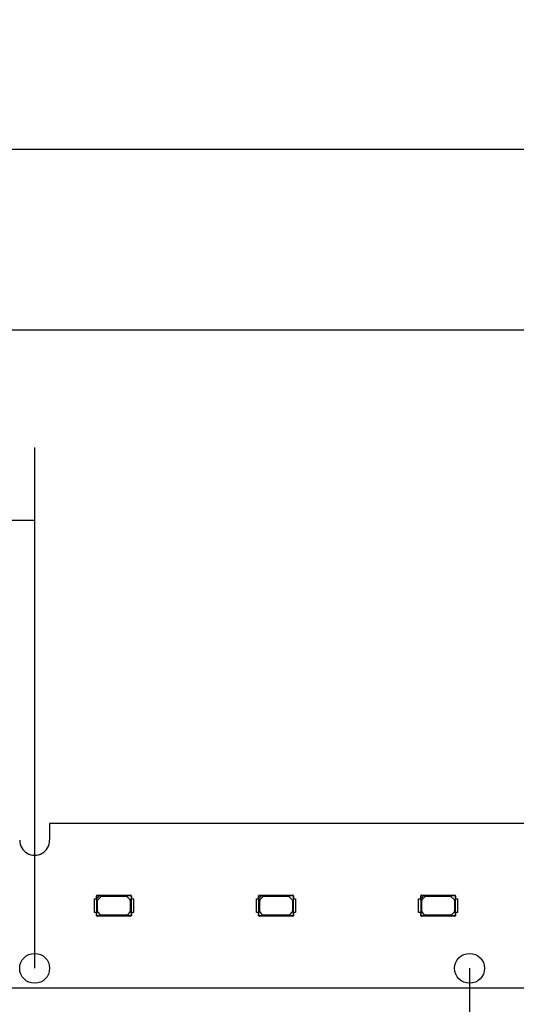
# Model space of a CAD drawing. Header units: millimetres. Extents: x 0 to 210, y 0 to 297.
# Tile 13 of 59: x 116 to 127, y 146 to 167. Entities that reach past the tile are written whole.
import ezdxf
from ezdxf.enums import TextEntityAlignment as Align

# ---------------------------------------------------------------- set-up
doc = ezdxf.new("R2010")
doc.units = ezdxf.units.MM
doc.header["$LTSCALE"] = 19.36
doc.layers.get('0').update_dxf_attribs({"linetype": 'CONTINUOUS'})
doc.layers.add('Z_DIM_2D', color=7, linetype='CONTINUOUS')
doc.styles.add('TEXTSTYLE_3', font='helveticaneueltw1g-ltcn.otf')
doc.dimstyles.new('DIMSTYLE_2', dxfattribs={"dimtxt": 2.1, "dimasz": 3.5, "dimexe": 1.5, "dimexo": 0, "dimgap": 0.525, "dimtad": 1, "dimdec": 3, "dimlfac": 7, "dimdsep": 46, "dimtxsty": 'TEXTSTYLE_3', "dimcen": 0.09, "dimclrt": 5, "dimadec": 0, "dimazin": 0, "dimtp": 0.5, "dimtm": 0.5, "dimtfac": 1, "dimtdec": 3, "dimtofl": 0, "dimtmove": 0, "dimatfit": 3, "dimfxl": 0, "dimtolj": 1, "dimarcsym": 0})
doc.dimstyles.new('DIMSTYLE_3', dxfattribs={"dimtxt": 2.1, "dimasz": 3.5, "dimexe": 1.5, "dimexo": 0, "dimgap": 0.525, "dimtad": 1, "dimdec": 3, "dimlfac": 7, "dimdsep": 46, "dimtxsty": 'TEXTSTYLE_3', "dimcen": 0.09, "dimclrt": 5, "dimadec": 0, "dimazin": 0, "dimtp": 0.8, "dimtm": 0.8, "dimtfac": 1, "dimtdec": 3, "dimtofl": 0, "dimtmove": 0, "dimatfit": 3, "dimfxl": 0, "dimtolj": 1, "dimarcsym": 0})

# ---------------------------------------------------------------- blocks, each defined once
blk = doc.blocks.new('*D2')
at = {"layer": 'Z_DIM_2D', "color": 2, "linetype": 'Continuous'}
for p, q in [((76.693, 147.085), (76.693, 157.777)), ((116.693, 147.085), (116.693, 157.777)), ((76.693, 156.277), (96.693, 156.277)), ((116.693, 156.277), (96.693, 156.277))]:
    blk.add_line(p, q, dxfattribs=at)
at = {"layer": 'Z_DIM_2D', "color": 5, "linetype": 'Continuous', "style": 'TEXTSTYLE_3'}
blk.add_text('280', height=2.1, dxfattribs=at).set_placement((96.693, 156.802), align=Align.CENTER)
blk = doc.blocks.new('_NONE')
blk = doc.blocks.new('*D4')
at = {"layer": 'Z_DIM_2D', "color": 2, "linetype": 'Continuous'}
for p, q in [((67.764, 147.085), (67.764, 136.793)), ((125.621, 147.085), (125.621, 136.793)), ((67.764, 138.293), (96.693, 138.293)), ((125.621, 138.293), (96.693, 138.293))]:
    blk.add_line(p, q, dxfattribs=at)
at = {"layer": 'Z_DIM_2D', "color": 5, "linetype": 'Continuous', "style": 'TEXTSTYLE_3'}
blk.add_text('405', height=2.1, dxfattribs=at).set_placement((96.693, 138.818), align=Align.CENTER)
blk = doc.blocks.new('*D5')
at = {"layer": 'Z_DIM_2D', "color": 2, "linetype": 'Continuous'}
for p, q in [((58.835, 149.713), (58.835, 161.688)), ((134.55, 149.713), (134.55, 161.688)), ((58.835, 160.188), (96.693, 160.188)), ((134.55, 160.188), (96.693, 160.188))]:
    blk.add_line(p, q, dxfattribs=at)
at = {"layer": 'Z_DIM_2D', "color": 5, "linetype": 'Continuous', "style": 'TEXTSTYLE_3'}
blk.add_text('530', height=2.1, dxfattribs=at).set_placement((96.693, 160.713), align=Align.CENTER)
blk = doc.blocks.new('*D6')
at = {"layer": 'Z_DIM_2D', "color": 2, "linetype": 'Continuous'}
for p, q in [((56.764, 149.628), (56.764, 165.399)), ((136.621, 149.628), (136.621, 165.399)), ((56.764, 163.899), (96.693, 163.899)), ((136.621, 163.899), (96.693, 163.899))]:
    blk.add_line(p, q, dxfattribs=at)
at = {"layer": 'Z_DIM_2D', "color": 5, "linetype": 'Continuous', "style": 'TEXTSTYLE_3'}
blk.add_text('559', height=2.1, dxfattribs=at).set_placement((96.693, 164.424), align=Align.CENTER)

msp = doc.modelspace()

# ---------------------------------------------------------------- linework, layer by layer
at = {"color": 7, "linetype": 'Continuous'}
for p, q in [((134.24256, 150.05616), (116.9997, 150.05616)), ((116.9997, 150.05616), (116.9997, 149.7133)), ((117.97741, 148.58474), (118.66368, 148.58474)), ((117.98401, 148.57838), (117.97741, 148.58474)), ((118.66368, 148.58474), (118.65628, 148.57758)), ((121.30479, 148.58474), (121.99106, 148.58474)), ((121.31139, 148.57838), (121.30479, 148.58474)), ((121.99106, 148.58474), (121.98366, 148.57758)), ((124.63217, 148.58474), (125.31844, 148.58474)), ((124.63877, 148.57838), (124.63217, 148.58474)), ((125.31844, 148.58474), (125.31104, 148.57758)), ((117.92054, 148.5133), (117.96472, 148.5133)), ((117.92054, 148.22758), (117.92054, 148.5133)), ((117.96338, 148.57072), (117.96975, 148.56411)), ((117.96338, 148.5133), (117.96338, 148.57072)), ((117.96472, 148.5133), (117.96472, 148.22758)), ((117.96988, 148.51991), (117.96975, 148.56411)), ((117.97041, 148.52018), (118.02795, 148.57772)), ((117.97054, 148.17756), (117.97041, 148.52018)), ((117.98401, 148.57838), (118.02821, 148.57825)), ((117.98483, 148.25625), (117.98483, 148.47682)), ((117.9932, 148.49702), (118.0511, 148.55493)), ((118.02795, 148.57772), (118.65628, 148.57758)), ((118.07131, 148.5633), (118.5684, 148.5633)), ((118.5886, 148.55493), (118.64789, 148.49564)), ((118.65626, 148.47544), (118.65626, 148.25763)), ((118.67054, 148.56332), (118.6777, 148.57072)), ((118.67054, 148.56332), (118.67054, 148.17756)), ((118.67636, 148.5133), (118.71966, 148.5133)), ((118.67636, 148.22758), (118.67636, 148.5133)), ((118.6777, 148.57072), (118.6777, 148.5133)), ((118.71966, 148.5133), (118.71966, 148.22758)), ((121.24792, 148.5133), (121.2921, 148.5133)), ((121.24792, 148.22758), (121.24792, 148.5133)), ((121.29076, 148.57072), (121.29713, 148.56411)), ((121.29076, 148.5133), (121.29076, 148.57072)), ((121.2921, 148.5133), (121.2921, 148.22758)), ((121.29726, 148.51991), (121.29713, 148.56411)), ((121.29779, 148.52018), (121.35533, 148.57772)), ((121.29792, 148.17756), (121.29779, 148.52018)), ((121.31139, 148.57838), (121.3556, 148.57825)), ((121.31221, 148.25625), (121.31221, 148.47682)), ((121.32058, 148.49702), (121.37849, 148.55493)), ((121.35533, 148.57772), (121.98366, 148.57758)), ((121.39869, 148.5633), (121.89578, 148.5633)), ((121.91598, 148.55493), (121.97527, 148.49564)), ((121.98364, 148.47544), (121.98364, 148.25763)), ((121.99792, 148.56332), (122.00508, 148.57072)), ((121.99792, 148.56332), (121.99792, 148.17756)), ((122.00374, 148.5133), (122.04704, 148.5133)), ((122.00374, 148.22758), (122.00374, 148.5133)), ((122.00508, 148.57072), (122.00508, 148.5133)), ((122.04704, 148.5133), (122.04704, 148.22758)), ((124.5753, 148.5133), (124.61948, 148.5133)), ((124.5753, 148.22758), (124.5753, 148.5133)), ((124.61815, 148.57072), (124.62451, 148.56411)), ((124.61815, 148.5133), (124.61815, 148.57072)), ((124.61948, 148.5133), (124.61948, 148.22758)), ((124.62464, 148.51991), (124.62451, 148.56411)), ((124.62517, 148.52018), (124.68271, 148.57772)), ((124.6253, 148.17756), (124.62517, 148.52018)), ((124.63877, 148.57838), (124.68298, 148.57825)), ((124.63959, 148.25625), (124.63959, 148.47682)), ((124.64796, 148.49702), (124.70587, 148.55493)), ((124.68271, 148.57772), (125.31104, 148.57758)), ((124.72607, 148.5633), (125.22316, 148.5633)), ((125.24336, 148.55493), (125.30265, 148.49564)), ((125.31102, 148.47544), (125.31102, 148.25763)), ((125.3253, 148.56332), (125.33246, 148.57072)), ((125.3253, 148.56332), (125.3253, 148.17756)), ((125.33112, 148.5133), (125.37443, 148.5133)), ((125.33112, 148.22758), (125.33112, 148.5133)), ((125.33246, 148.57072), (125.33246, 148.5133)), ((125.37443, 148.5133), (125.37443, 148.22758)), ((117.96472, 148.22758), (117.92054, 148.22758)), ((117.96338, 148.17016), (117.96338, 148.22758)), ((118.04329, 148.18595), (117.9932, 148.23605)), ((118.64789, 148.23743), (118.59641, 148.18595)), ((118.71966, 148.22758), (118.67636, 148.22758)), ((118.6777, 148.22758), (118.6777, 148.17016)), ((121.2921, 148.22758), (121.24792, 148.22758)), ((121.29076, 148.17016), (121.29076, 148.22758)), ((121.37068, 148.18595), (121.32058, 148.23605)), ((121.97527, 148.23743), (121.92379, 148.18595)), ((122.04704, 148.22758), (122.00374, 148.22758)), ((122.00508, 148.22758), (122.00508, 148.17016)), ((124.61948, 148.22758), (124.5753, 148.22758)), ((124.61815, 148.17016), (124.61815, 148.22758)), ((124.69806, 148.18595), (124.64796, 148.23605)), ((125.30265, 148.23743), (125.25117, 148.18595)), ((125.37443, 148.22758), (125.33112, 148.22758)), ((125.33246, 148.22758), (125.33246, 148.17016)), ((117.97054, 148.17756), (117.96338, 148.17016)), ((117.97741, 148.15614), (117.98481, 148.1633)), ((118.66368, 148.15614), (117.97741, 148.15614)), ((118.65628, 148.1633), (117.98481, 148.1633)), ((118.57621, 148.17758), (118.0635, 148.17758)), ((118.65628, 148.1633), (118.66368, 148.15614)), ((118.6777, 148.17016), (118.67054, 148.17756)), ((121.29792, 148.17756), (121.29076, 148.17016)), ((121.30479, 148.15614), (121.31219, 148.1633)), ((121.99106, 148.15614), (121.30479, 148.15614)), ((121.98366, 148.1633), (121.31219, 148.1633)), ((121.90359, 148.17758), (121.39088, 148.17758)), ((121.98366, 148.1633), (121.99106, 148.15614)), ((122.00508, 148.17016), (121.99792, 148.17756)), ((124.6253, 148.17756), (124.61815, 148.17016)), ((124.63217, 148.15614), (124.63957, 148.1633)), ((125.31844, 148.15614), (124.63217, 148.15614)), ((125.31104, 148.1633), (124.63957, 148.1633)), ((125.23097, 148.17758), (124.71826, 148.17758)), ((125.31104, 148.1633), (125.31844, 148.15614)), ((125.33246, 148.17016), (125.3253, 148.17756)), ((57.19256, 146.68473), (136.19256, 146.68473))]:
    msp.add_line(p, q, dxfattribs=at)
for centre in [(116.69256, 147.08473), (125.62113, 147.08473)]:
    msp.add_circle(centre, 0.30714, dxfattribs=at)
for centre, radius, start, end in [((116.69256, 149.7133), 0.30714, 179.999981, 0.000888), ((118.0134, 148.47682), 0.02857, 135, 180), ((118.07131, 148.53473), 0.02857, 90, 135), ((118.5684, 148.53473), 0.02857, 45, 90), ((118.62768, 148.47544), 0.02857, 0, 45), ((121.34078, 148.47682), 0.02857, 135, 180), ((121.39869, 148.53473), 0.02857, 90, 135), ((121.89578, 148.53473), 0.02857, 45, 90), ((121.95507, 148.47544), 0.02857, 0, 45), ((124.66816, 148.47682), 0.02857, 135, 180), ((124.72607, 148.53473), 0.02857, 90, 135), ((125.22316, 148.53473), 0.02857, 45, 90), ((125.28245, 148.47544), 0.02857, 0, 45), ((118.0134, 148.25625), 0.02857, 180, 225), ((118.0635, 148.20616), 0.02857, 225, 270), ((118.57621, 148.20616), 0.02857, 270, 315), ((118.62768, 148.25763), 0.02857, 315, 0), ((121.34078, 148.25625), 0.02857, 180, 225), ((121.39088, 148.20616), 0.02857, 225, 270), ((121.90359, 148.20616), 0.02857, 270, 315), ((121.95507, 148.25763), 0.02857, 315, 0), ((124.66816, 148.25625), 0.02857, 180, 225), ((124.71826, 148.20616), 0.02857, 225, 270), ((125.23097, 148.20616), 0.02857, 270, 315), ((125.28245, 148.25763), 0.02857, 315, 0)]:
    msp.add_arc(centre, radius, start, end, dxfattribs=at)
for centre, major_axis in [((117.98406, 148.56407), (-0.01013, 0.01013)), ((118.65623, 148.56328), (0.01013, 0.01013)), ((121.31144, 148.56407), (-0.01013, 0.01013)), ((121.98362, 148.56328), (0.01013, 0.01013)), ((124.63882, 148.56407), (-0.01013, 0.01013)), ((125.311, 148.56328), (0.01013, 0.01013)), ((118.65623, 148.17761), (0.01013, -0.01013)), ((121.98362, 148.17761), (0.01013, -0.01013)), ((125.311, 148.17761), (0.01013, -0.01013))]:
    msp.add_ellipse(centre, major_axis=major_axis, ratio=0.9969278, start_param=-0.7838597, end_param=0.7838597, dxfattribs=at)
for points, knots in [([(117.97741, 148.58474), (117.97384, 148.58468), (117.96646, 148.58167), (117.96344, 148.57429), (117.96338, 148.57072)], [0, 0, 0, 0, 0.50008759, 1, 1, 1, 1]), ([(118.6777, 148.57072), (118.67764, 148.57429), (118.67462, 148.58167), (118.66724, 148.58468), (118.66368, 148.58474)], [0, 0, 0, 0, 0.50008668, 1, 1, 1, 1]), ([(121.30479, 148.58474), (121.30122, 148.58468), (121.29384, 148.58167), (121.29082, 148.57429), (121.29076, 148.57072)], [0, 0, 0, 0, 0.50008759, 1, 1, 1, 1]), ([(122.00508, 148.57072), (122.00502, 148.57429), (122.002, 148.58167), (121.99463, 148.58468), (121.99106, 148.58474)], [0, 0, 0, 0, 0.50008668, 1, 1, 1, 1]), ([(124.63217, 148.58474), (124.6286, 148.58468), (124.62122, 148.58167), (124.61821, 148.57429), (124.61815, 148.57072)], [0, 0, 0, 0, 0.50008759, 1, 1, 1, 1]), ([(125.33246, 148.57072), (125.3324, 148.57429), (125.32939, 148.58167), (125.32201, 148.58468), (125.31844, 148.58474)], [0, 0, 0, 0, 0.50008668, 1, 1, 1, 1]), ([(117.96338, 148.17016), (117.96344, 148.16659), (117.96646, 148.15921), (117.97384, 148.1562), (117.97741, 148.15614)], [0, 0, 0, 0, 0.50008668, 1, 1, 1, 1]), ([(117.98481, 148.1633), (117.98117, 148.1633), (117.9736, 148.16635), (117.97054, 148.17392), (117.97054, 148.17756)], [0, 0, 0, 0, 0.49999272, 1, 1, 1, 1]), ([(118.66368, 148.15614), (118.66725, 148.1562), (118.67462, 148.15922), (118.67764, 148.1666), (118.6777, 148.17016)], [0, 0, 0, 0, 0.50008712, 1, 1, 1, 1]), ([(121.29076, 148.17016), (121.29082, 148.16659), (121.29384, 148.15921), (121.30122, 148.1562), (121.30479, 148.15614)], [0, 0, 0, 0, 0.50008668, 1, 1, 1, 1]), ([(121.31219, 148.1633), (121.30855, 148.1633), (121.30098, 148.16635), (121.29792, 148.17392), (121.29792, 148.17756)], [0, 0, 0, 0, 0.49999272, 1, 1, 1, 1]), ([(121.99106, 148.15614), (121.99463, 148.1562), (122.00201, 148.15922), (122.00502, 148.1666), (122.00508, 148.17016)], [0, 0, 0, 0, 0.50008712, 1, 1, 1, 1]), ([(124.61815, 148.17016), (124.61821, 148.16659), (124.62122, 148.15921), (124.6286, 148.1562), (124.63217, 148.15614)], [0, 0, 0, 0, 0.50008668, 1, 1, 1, 1]), ([(124.63957, 148.1633), (124.63593, 148.1633), (124.62836, 148.16635), (124.6253, 148.17392), (124.6253, 148.17756)], [0, 0, 0, 0, 0.49999272, 1, 1, 1, 1]), ([(125.31844, 148.15614), (125.32201, 148.1562), (125.32939, 148.15922), (125.3324, 148.1666), (125.33246, 148.17016)], [0, 0, 0, 0, 0.50008712, 1, 1, 1, 1])]:
    msp.add_open_spline(points, degree=3, knots=knots, dxfattribs=at)

# ---------------------------------------------------------------- dimensions: what is measured, and where the dimension line sits
at = {"layer": 'Z_DIM_2D', "color": 2, "linetype": 'Continuous'}
for base, p1, p2, dimstyle, picture, middle in [((136.62113, 163.89928), (56.76399, 149.62758), (136.62113, 149.62758), 'DIMSTYLE_3', '*D6', (96.69648, 163.89928)), ((116.69256, 156.27713), (76.69256, 147.08473), (116.69256, 147.08473), 'DIMSTYLE_2', '*D2', (96.69648, 156.27713)), ((125.62113, 138.29312), (67.76399, 147.08473), (125.62113, 147.08473), 'DIMSTYLE_3', '*D4', (96.67689, 138.29312))]:
    dim = msp.add_linear_dim(base=base, p1=p1, p2=p2, dimstyle=dimstyle, override={"dimblk1": 'NONE', "dimblk2": 'NONE', "dimsah": 1}, dxfattribs=at)
    dim.commit()
    dim.dimension.update_dxf_attribs({"geometry": picture, "text_midpoint": middle, "dimtype": 160})
dim = msp.add_linear_dim(base=(58.83542, 160.1883), p1=(134.5497, 149.7133), p2=(58.83542, 149.7133), angle=180, dimstyle='DIMSTYLE_3', override={"dimblk1": 'NONE', "dimblk2": 'NONE', "dimsah": 1}, dxfattribs=at)
dim.commit()
dim.dimension.update_dxf_attribs({"geometry": '*D5', "text_midpoint": (96.69256, 160.1883), "dimtype": 160})

doc.saveas('drawing.dxf')
